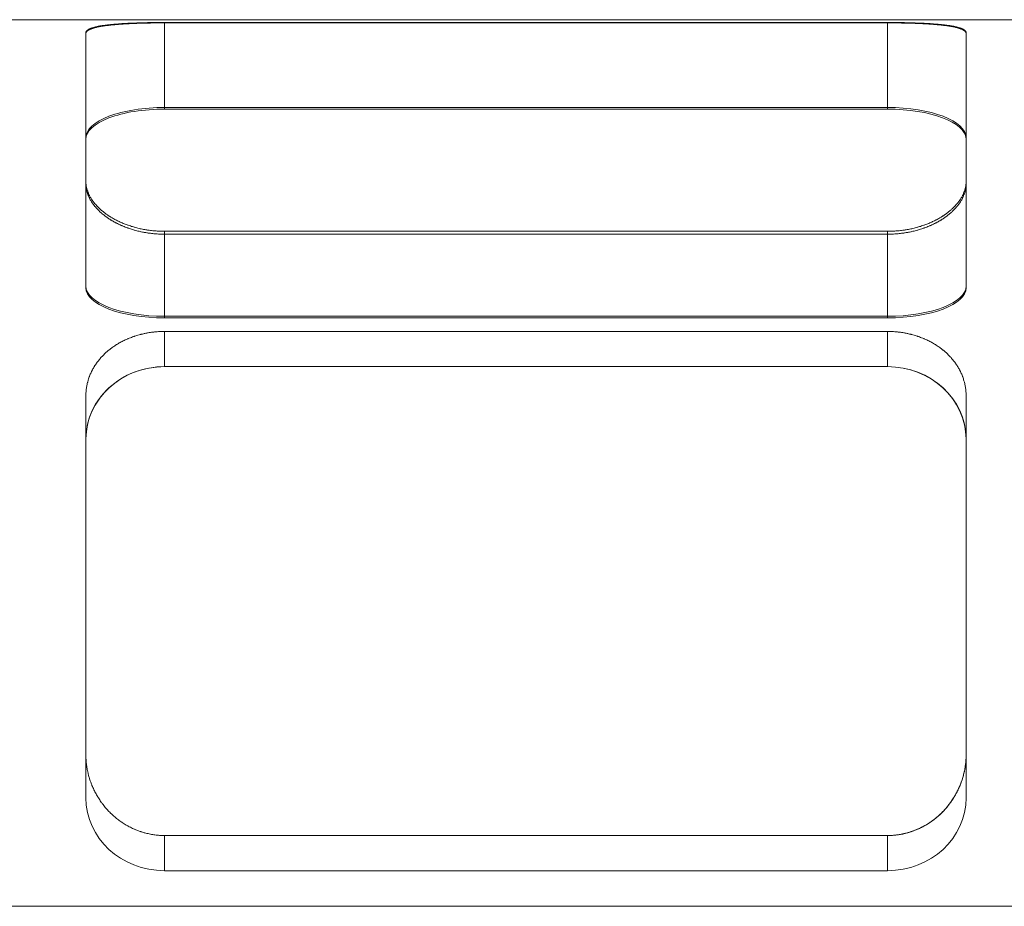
# Model space of a CAD drawing. Header units: millimetres. Extents: x 14831 to 16595, y 7509 to 8717.
# Tile 10 of 15: x 16291 to 16316, y 8321 to 8343. Entities that reach past the tile are written whole.
import ezdxf

# ---------------------------------------------------------------- set-up
doc = ezdxf.new("R2010")
doc.units = ezdxf.units.MM
doc.header["$MEASUREMENT"] = 0
doc.layers.add('图层7', color=4, linetype='Continuous', lineweight=15)

msp = doc.modelspace()

# ---------------------------------------------------------------- linework, layer by layer
at = {"layer": '图层7'}
for p, q in [((16250.377, 8343.273), (16345.481, 8343.273)), ((16294.383, 8343.202), (16294.383, 8343.192)), ((16294.383, 8343.202), (16312.729, 8343.202)), ((16294.383, 8343.192), (16294.383, 8341.004)), ((16312.729, 8343.192), (16294.383, 8343.192)), ((16312.729, 8343.202), (16312.729, 8343.192)), ((16312.729, 8343.192), (16312.729, 8341.004)), ((16292.383, 8342.941), (16292.383, 8342.922)), ((16292.383, 8342.922), (16292.383, 8339.109)), ((16314.729, 8342.941), (16314.729, 8342.922)), ((16314.729, 8339.109), (16314.729, 8342.922)), ((16294.383, 8341.045), (16312.729, 8341.045)), ((16312.729, 8341.004), (16294.383, 8341.004)), ((16292.383, 8339.109), (16292.383, 8336.471)), ((16314.729, 8339.109), (16314.729, 8336.471)), ((16294.383, 8337.903), (16294.383, 8335.705)), ((16312.729, 8337.903), (16294.383, 8337.903)), ((16312.729, 8337.903), (16312.729, 8335.705)), ((16294.383, 8337.829), (16312.729, 8337.829)), ((16312.729, 8335.747), (16294.383, 8335.747)), ((16294.383, 8335.705), (16312.729, 8335.705)), ((16294.383, 8335.362), (16294.383, 8334.469)), ((16312.729, 8335.362), (16294.383, 8335.362)), ((16312.729, 8335.362), (16312.729, 8334.469)), ((16312.729, 8334.469), (16294.383, 8334.469)), ((16292.383, 8333.724), (16292.383, 8324.627)), ((16314.729, 8324.627), (16314.729, 8333.724)), ((16292.383, 8324.627), (16292.383, 8323.525)), ((16314.729, 8324.627), (16314.729, 8323.525)), ((16294.383, 8322.57), (16294.383, 8321.677)), ((16294.383, 8322.57), (16312.729, 8322.57)), ((16312.729, 8322.57), (16312.729, 8321.677)), ((16294.383, 8321.677), (16312.729, 8321.677)), ((16362.624, 8320.773), (16236.429, 8320.773)), ((16320.02, 8320.773), (16238.087, 8320.773))]:
    msp.add_line(p, q, dxfattribs=at)
for points in [[(16292.383, 8342.941), (16292.383, 8342.943), (16292.384, 8342.948), (16292.384, 8342.953), (16292.385, 8342.956), (16292.385, 8342.958), (16292.387, 8342.963), (16292.389, 8342.968), (16292.391, 8342.972), (16292.394, 8342.977), (16292.397, 8342.982), (16292.399, 8342.984), (16292.401, 8342.986), (16292.405, 8342.991), (16292.41, 8342.996), (16292.414, 8343), (16292.42, 8343.005), (16292.426, 8343.009), (16292.429, 8343.011), (16292.432, 8343.014), (16292.438, 8343.018), (16292.445, 8343.022), (16292.449, 8343.025), (16292.453, 8343.027), (16292.461, 8343.031), (16292.469, 8343.035), (16292.473, 8343.037), (16292.477, 8343.039), (16292.487, 8343.044), (16292.496, 8343.048), (16292.506, 8343.052), (16292.516, 8343.056), (16292.527, 8343.059), (16292.533, 8343.061), (16292.538, 8343.063), (16292.55, 8343.067), (16292.562, 8343.071), (16292.574, 8343.074), (16292.587, 8343.078), (16292.6, 8343.082), (16292.606, 8343.083), (16292.613, 8343.085), (16292.627, 8343.089), (16292.641, 8343.092), (16292.656, 8343.095), (16292.671, 8343.099), (16292.686, 8343.102), (16292.694, 8343.103), (16292.701, 8343.105), (16292.717, 8343.108), (16292.734, 8343.111), (16292.75, 8343.114), (16292.767, 8343.117), (16292.784, 8343.12), (16292.793, 8343.121), (16292.802, 8343.122), (16292.819, 8343.125), (16292.837, 8343.128), (16292.856, 8343.13), (16292.874, 8343.133), (16292.893, 8343.135), (16292.902, 8343.136), (16292.912, 8343.138), (16292.931, 8343.14), (16292.951, 8343.142), (16292.96, 8343.143), (16292.97, 8343.145), (16292.99, 8343.147), (16293.01, 8343.149), (16293.021, 8343.15), (16293.031, 8343.151), (16293.052, 8343.153), (16293.073, 8343.155), (16293.095, 8343.157), (16293.117, 8343.159), (16293.139, 8343.161), (16293.151, 8343.162), (16293.162, 8343.163), (16293.185, 8343.164), (16293.209, 8343.166), (16293.232, 8343.168), (16293.256, 8343.17), (16293.281, 8343.171), (16293.293, 8343.172), (16293.305, 8343.173), (16293.33, 8343.174), (16293.356, 8343.176), (16293.381, 8343.177), (16293.407, 8343.179), (16293.433, 8343.18), (16293.446, 8343.181), (16293.459, 8343.181), (16293.486, 8343.183), (16293.512, 8343.184), (16293.539, 8343.185), (16293.567, 8343.186), (16293.594, 8343.187), (16293.608, 8343.188), (16293.621, 8343.188), (16293.649, 8343.189), (16293.677, 8343.19), (16293.705, 8343.191), (16293.733, 8343.192), (16293.762, 8343.193), (16293.776, 8343.193), (16293.79, 8343.194), (16293.819, 8343.195), (16293.848, 8343.195), (16293.862, 8343.196), (16293.876, 8343.196), (16293.905, 8343.197), (16293.934, 8343.197), (16293.949, 8343.198), (16293.963, 8343.198), (16293.992, 8343.198), (16294.022, 8343.199), (16294.051, 8343.199), (16294.08, 8343.2), (16294.109, 8343.2), (16294.123, 8343.2), (16294.138, 8343.2), (16294.167, 8343.201), (16294.196, 8343.201), (16294.225, 8343.201), (16294.254, 8343.201), (16294.283, 8343.201), (16294.297, 8343.201), (16294.312, 8343.202), (16294.34, 8343.202), (16294.369, 8343.202), (16294.383, 8343.202)], [(16294.383, 8343.192), (16294.369, 8343.192), (16294.34, 8343.192), (16294.312, 8343.192), (16294.297, 8343.192), (16294.283, 8343.192), (16294.254, 8343.192), (16294.225, 8343.192), (16294.196, 8343.191), (16294.167, 8343.191), (16294.138, 8343.191), (16294.124, 8343.191), (16294.109, 8343.191), (16294.08, 8343.19), (16294.051, 8343.19), (16294.022, 8343.189), (16293.993, 8343.189), (16293.964, 8343.188), (16293.949, 8343.188), (16293.935, 8343.188), (16293.906, 8343.187), (16293.877, 8343.186), (16293.862, 8343.186), (16293.848, 8343.186), (16293.819, 8343.185), (16293.791, 8343.184), (16293.776, 8343.184), (16293.762, 8343.183), (16293.734, 8343.182), (16293.706, 8343.181), (16293.678, 8343.18), (16293.65, 8343.179), (16293.622, 8343.178), (16293.608, 8343.178), (16293.594, 8343.177), (16293.567, 8343.176), (16293.54, 8343.175), (16293.513, 8343.174), (16293.486, 8343.172), (16293.46, 8343.171), (16293.446, 8343.17), (16293.433, 8343.17), (16293.407, 8343.168), (16293.382, 8343.167), (16293.356, 8343.165), (16293.331, 8343.163), (16293.306, 8343.162), (16293.293, 8343.161), (16293.281, 8343.16), (16293.257, 8343.158), (16293.233, 8343.157), (16293.209, 8343.155), (16293.186, 8343.153), (16293.162, 8343.151), (16293.151, 8343.15), (16293.14, 8343.149), (16293.117, 8343.147), (16293.095, 8343.145), (16293.074, 8343.143), (16293.052, 8343.141), (16293.031, 8343.139), (16293.021, 8343.138), (16293.011, 8343.137), (16292.99, 8343.134), (16292.971, 8343.132), (16292.961, 8343.131), (16292.951, 8343.13), (16292.932, 8343.128), (16292.912, 8343.125), (16292.903, 8343.124), (16292.893, 8343.123), (16292.875, 8343.12), (16292.856, 8343.117), (16292.838, 8343.115), (16292.82, 8343.112), (16292.802, 8343.109), (16292.793, 8343.108), (16292.785, 8343.106), (16292.767, 8343.103), (16292.75, 8343.1), (16292.734, 8343.097), (16292.718, 8343.094), (16292.702, 8343.091), (16292.694, 8343.089), (16292.686, 8343.088), (16292.671, 8343.084), (16292.656, 8343.081), (16292.641, 8343.078), (16292.627, 8343.074), (16292.613, 8343.07), (16292.607, 8343.069), (16292.6, 8343.067), (16292.587, 8343.063), (16292.574, 8343.059), (16292.562, 8343.056), (16292.55, 8343.052), (16292.538, 8343.048), (16292.533, 8343.046), (16292.527, 8343.044), (16292.516, 8343.04), (16292.506, 8343.036), (16292.496, 8343.032), (16292.487, 8343.027), (16292.478, 8343.023), (16292.473, 8343.021), (16292.469, 8343.019), (16292.461, 8343.014), (16292.453, 8343.01), (16292.449, 8343.008), (16292.445, 8343.006), (16292.438, 8343.001), (16292.432, 8342.997), (16292.429, 8342.994), (16292.426, 8342.992), (16292.42, 8342.987), (16292.414, 8342.983), (16292.41, 8342.978), (16292.405, 8342.973), (16292.401, 8342.968), (16292.399, 8342.966), (16292.397, 8342.964), (16292.394, 8342.959), (16292.391, 8342.954), (16292.389, 8342.949), (16292.387, 8342.944), (16292.385, 8342.939), (16292.385, 8342.937), (16292.384, 8342.934), (16292.384, 8342.929), (16292.383, 8342.924), (16292.383, 8342.922)], [(16312.729, 8343.202), (16312.743, 8343.202), (16312.771, 8343.202), (16312.8, 8343.202), (16312.814, 8343.201), (16312.829, 8343.201), (16312.858, 8343.201), (16312.886, 8343.201), (16312.915, 8343.201), (16312.945, 8343.201), (16312.974, 8343.2), (16312.988, 8343.2), (16313.003, 8343.2), (16313.032, 8343.2), (16313.061, 8343.199), (16313.09, 8343.199), (16313.119, 8343.198), (16313.148, 8343.198), (16313.163, 8343.198), (16313.177, 8343.197), (16313.206, 8343.197), (16313.235, 8343.196), (16313.25, 8343.196), (16313.264, 8343.195), (16313.293, 8343.195), (16313.321, 8343.194), (16313.336, 8343.193), (16313.35, 8343.193), (16313.378, 8343.192), (16313.406, 8343.191), (16313.435, 8343.19), (16313.462, 8343.189), (16313.49, 8343.188), (16313.504, 8343.188), (16313.518, 8343.187), (16313.545, 8343.186), (16313.572, 8343.185), (16313.599, 8343.184), (16313.626, 8343.183), (16313.652, 8343.181), (16313.666, 8343.181), (16313.679, 8343.18), (16313.705, 8343.179), (16313.731, 8343.177), (16313.756, 8343.176), (16313.781, 8343.174), (16313.806, 8343.173), (16313.819, 8343.172), (16313.831, 8343.171), (16313.855, 8343.17), (16313.879, 8343.168), (16313.903, 8343.166), (16313.926, 8343.164), (16313.95, 8343.163), (16313.961, 8343.162), (16313.972, 8343.161), (16313.995, 8343.159), (16314.017, 8343.157), (16314.038, 8343.155), (16314.06, 8343.153), (16314.081, 8343.151), (16314.091, 8343.15), (16314.101, 8343.149), (16314.122, 8343.147), (16314.141, 8343.145), (16314.151, 8343.143), (16314.161, 8343.142), (16314.18, 8343.14), (16314.2, 8343.138), (16314.209, 8343.136), (16314.219, 8343.135), (16314.237, 8343.133), (16314.256, 8343.13), (16314.274, 8343.128), (16314.292, 8343.125), (16314.31, 8343.122), (16314.319, 8343.121), (16314.327, 8343.12), (16314.345, 8343.117), (16314.361, 8343.114), (16314.378, 8343.111), (16314.394, 8343.108), (16314.41, 8343.105), (16314.418, 8343.103), (16314.426, 8343.102), (16314.441, 8343.099), (16314.456, 8343.095), (16314.47, 8343.092), (16314.485, 8343.089), (16314.498, 8343.085), (16314.505, 8343.083), (16314.512, 8343.082), (16314.525, 8343.078), (16314.538, 8343.074), (16314.55, 8343.071), (16314.562, 8343.067), (16314.573, 8343.063), (16314.579, 8343.061), (16314.585, 8343.059), (16314.595, 8343.056), (16314.606, 8343.052), (16314.616, 8343.048), (16314.625, 8343.044), (16314.634, 8343.039), (16314.639, 8343.037), (16314.643, 8343.035), (16314.651, 8343.031), (16314.659, 8343.027), (16314.663, 8343.025), (16314.666, 8343.022), (16314.673, 8343.018), (16314.68, 8343.014), (16314.683, 8343.011), (16314.686, 8343.009), (16314.692, 8343.005), (16314.697, 8343), (16314.702, 8342.996), (16314.707, 8342.991), (16314.711, 8342.986), (16314.712, 8342.984), (16314.714, 8342.982), (16314.717, 8342.977), (16314.72, 8342.972), (16314.723, 8342.968), (16314.725, 8342.963), (16314.726, 8342.958), (16314.727, 8342.956), (16314.727, 8342.953), (16314.728, 8342.948), (16314.729, 8342.943), (16314.729, 8342.941)], [(16314.729, 8342.922), (16314.729, 8342.924), (16314.728, 8342.929), (16314.727, 8342.934), (16314.727, 8342.937), (16314.726, 8342.939), (16314.725, 8342.944), (16314.723, 8342.949), (16314.72, 8342.954), (16314.717, 8342.959), (16314.714, 8342.964), (16314.712, 8342.966), (16314.711, 8342.968), (16314.707, 8342.973), (16314.702, 8342.978), (16314.697, 8342.983), (16314.692, 8342.987), (16314.686, 8342.992), (16314.683, 8342.994), (16314.68, 8342.997), (16314.673, 8343.001), (16314.666, 8343.006), (16314.663, 8343.008), (16314.659, 8343.01), (16314.651, 8343.014), (16314.643, 8343.019), (16314.638, 8343.021), (16314.634, 8343.023), (16314.625, 8343.027), (16314.615, 8343.032), (16314.606, 8343.036), (16314.595, 8343.04), (16314.584, 8343.044), (16314.579, 8343.046), (16314.573, 8343.048), (16314.562, 8343.052), (16314.55, 8343.056), (16314.538, 8343.059), (16314.525, 8343.063), (16314.512, 8343.067), (16314.505, 8343.069), (16314.498, 8343.07), (16314.484, 8343.074), (16314.47, 8343.078), (16314.456, 8343.081), (16314.441, 8343.084), (16314.426, 8343.088), (16314.418, 8343.089), (16314.41, 8343.091), (16314.394, 8343.094), (16314.378, 8343.097), (16314.361, 8343.1), (16314.344, 8343.103), (16314.327, 8343.106), (16314.318, 8343.108), (16314.31, 8343.109), (16314.292, 8343.112), (16314.274, 8343.115), (16314.256, 8343.117), (16314.237, 8343.12), (16314.218, 8343.123), (16314.209, 8343.124), (16314.199, 8343.125), (16314.18, 8343.128), (16314.161, 8343.13), (16314.151, 8343.131), (16314.141, 8343.132), (16314.121, 8343.134), (16314.101, 8343.137), (16314.091, 8343.138), (16314.08, 8343.139), (16314.059, 8343.141), (16314.038, 8343.143), (16314.016, 8343.145), (16313.994, 8343.147), (16313.972, 8343.149), (16313.961, 8343.15), (16313.949, 8343.151), (16313.926, 8343.153), (16313.903, 8343.155), (16313.879, 8343.157), (16313.855, 8343.158), (16313.83, 8343.16), (16313.818, 8343.161), (16313.806, 8343.162), (16313.781, 8343.163), (16313.756, 8343.165), (16313.73, 8343.167), (16313.704, 8343.168), (16313.678, 8343.17), (16313.665, 8343.17), (16313.652, 8343.171), (16313.626, 8343.172), (16313.599, 8343.174), (16313.572, 8343.175), (16313.545, 8343.176), (16313.517, 8343.177), (16313.504, 8343.178), (16313.49, 8343.178), (16313.462, 8343.179), (16313.434, 8343.18), (16313.406, 8343.181), (16313.378, 8343.182), (16313.349, 8343.183), (16313.335, 8343.184), (16313.321, 8343.184), (16313.292, 8343.185), (16313.264, 8343.186), (16313.249, 8343.186), (16313.235, 8343.186), (16313.206, 8343.187), (16313.177, 8343.188), (16313.163, 8343.188), (16313.148, 8343.188), (16313.119, 8343.189), (16313.09, 8343.189), (16313.061, 8343.19), (16313.032, 8343.19), (16313.003, 8343.191), (16312.988, 8343.191), (16312.973, 8343.191), (16312.944, 8343.191), (16312.915, 8343.191), (16312.886, 8343.192), (16312.857, 8343.192), (16312.829, 8343.192), (16312.814, 8343.192), (16312.8, 8343.192), (16312.771, 8343.192), (16312.743, 8343.192), (16312.729, 8343.192)], [(16294.383, 8337.903), (16294.369, 8337.903), (16294.34, 8337.903), (16294.312, 8337.904), (16294.297, 8337.904), (16294.283, 8337.905), (16294.254, 8337.906), (16294.225, 8337.907), (16294.196, 8337.909), (16294.167, 8337.911), (16294.138, 8337.913), (16294.123, 8337.914), (16294.109, 8337.916), (16294.08, 8337.919), (16294.051, 8337.922), (16294.022, 8337.925), (16293.992, 8337.929), (16293.963, 8337.933), (16293.949, 8337.935), (16293.934, 8337.938), (16293.905, 8337.942), (16293.876, 8337.947), (16293.862, 8337.95), (16293.848, 8337.953), (16293.819, 8337.958), (16293.79, 8337.964), (16293.776, 8337.967), (16293.762, 8337.97), (16293.733, 8337.977), (16293.705, 8337.983), (16293.677, 8337.99), (16293.649, 8337.998), (16293.621, 8338.005), (16293.608, 8338.009), (16293.594, 8338.013), (16293.567, 8338.021), (16293.539, 8338.029), (16293.512, 8338.038), (16293.486, 8338.047), (16293.459, 8338.056), (16293.446, 8338.061), (16293.433, 8338.065), (16293.407, 8338.075), (16293.381, 8338.085), (16293.356, 8338.095), (16293.33, 8338.105), (16293.305, 8338.115), (16293.293, 8338.121), (16293.281, 8338.126), (16293.256, 8338.137), (16293.232, 8338.148), (16293.209, 8338.159), (16293.185, 8338.171), (16293.162, 8338.182), (16293.151, 8338.188), (16293.139, 8338.194), (16293.117, 8338.206), (16293.095, 8338.218), (16293.073, 8338.23), (16293.052, 8338.243), (16293.031, 8338.255), (16293.021, 8338.261), (16293.01, 8338.268), (16292.99, 8338.28), (16292.97, 8338.293), (16292.96, 8338.3), (16292.951, 8338.306), (16292.931, 8338.319), (16292.912, 8338.333), (16292.902, 8338.339), (16292.893, 8338.346), (16292.874, 8338.36), (16292.856, 8338.374), (16292.837, 8338.388), (16292.819, 8338.403), (16292.802, 8338.417), (16292.793, 8338.425), (16292.784, 8338.432), (16292.767, 8338.447), (16292.75, 8338.462), (16292.734, 8338.477), (16292.717, 8338.493), (16292.701, 8338.508), (16292.694, 8338.516), (16292.686, 8338.524), (16292.671, 8338.54), (16292.656, 8338.556), (16292.641, 8338.572), (16292.627, 8338.588), (16292.613, 8338.604), (16292.606, 8338.613), (16292.6, 8338.621), (16292.587, 8338.637), (16292.574, 8338.654), (16292.562, 8338.671), (16292.55, 8338.687), (16292.538, 8338.704), (16292.533, 8338.713), (16292.527, 8338.721), (16292.516, 8338.738), (16292.506, 8338.755), (16292.496, 8338.772), (16292.487, 8338.79), (16292.477, 8338.807), (16292.473, 8338.815), (16292.469, 8338.824), (16292.461, 8338.841), (16292.453, 8338.859), (16292.449, 8338.867), (16292.445, 8338.876), (16292.438, 8338.893), (16292.432, 8338.91), (16292.429, 8338.919), (16292.426, 8338.928), (16292.42, 8338.945), (16292.414, 8338.962), (16292.41, 8338.979), (16292.405, 8338.997), (16292.401, 8339.014), (16292.399, 8339.022), (16292.397, 8339.031), (16292.394, 8339.048), (16292.391, 8339.065), (16292.389, 8339.082), (16292.387, 8339.098), (16292.385, 8339.115), (16292.385, 8339.124), (16292.384, 8339.132), (16292.384, 8339.148), (16292.383, 8339.165), (16292.383, 8339.173)], [(16314.729, 8339.173), (16314.729, 8339.165), (16314.728, 8339.148), (16314.727, 8339.132), (16314.727, 8339.124), (16314.726, 8339.115), (16314.725, 8339.098), (16314.723, 8339.082), (16314.72, 8339.065), (16314.717, 8339.048), (16314.714, 8339.031), (16314.712, 8339.022), (16314.711, 8339.014), (16314.707, 8338.997), (16314.702, 8338.979), (16314.697, 8338.962), (16314.692, 8338.945), (16314.686, 8338.928), (16314.683, 8338.919), (16314.68, 8338.91), (16314.673, 8338.893), (16314.666, 8338.876), (16314.663, 8338.867), (16314.659, 8338.859), (16314.651, 8338.841), (16314.643, 8338.824), (16314.639, 8338.815), (16314.634, 8338.807), (16314.625, 8338.79), (16314.616, 8338.772), (16314.606, 8338.755), (16314.595, 8338.738), (16314.585, 8338.721), (16314.579, 8338.713), (16314.573, 8338.704), (16314.562, 8338.687), (16314.55, 8338.671), (16314.538, 8338.654), (16314.525, 8338.637), (16314.512, 8338.621), (16314.505, 8338.613), (16314.498, 8338.604), (16314.485, 8338.588), (16314.47, 8338.572), (16314.456, 8338.556), (16314.441, 8338.54), (16314.426, 8338.524), (16314.418, 8338.516), (16314.41, 8338.508), (16314.394, 8338.493), (16314.378, 8338.477), (16314.361, 8338.462), (16314.345, 8338.447), (16314.327, 8338.432), (16314.319, 8338.425), (16314.31, 8338.417), (16314.292, 8338.403), (16314.274, 8338.388), (16314.256, 8338.374), (16314.237, 8338.36), (16314.219, 8338.346), (16314.209, 8338.339), (16314.2, 8338.333), (16314.18, 8338.319), (16314.161, 8338.306), (16314.151, 8338.3), (16314.141, 8338.293), (16314.122, 8338.28), (16314.101, 8338.268), (16314.091, 8338.261), (16314.081, 8338.255), (16314.06, 8338.243), (16314.038, 8338.23), (16314.017, 8338.218), (16313.995, 8338.206), (16313.972, 8338.194), (16313.961, 8338.188), (16313.95, 8338.182), (16313.926, 8338.171), (16313.903, 8338.159), (16313.879, 8338.148), (16313.855, 8338.137), (16313.831, 8338.126), (16313.819, 8338.121), (16313.806, 8338.115), (16313.781, 8338.105), (16313.756, 8338.095), (16313.731, 8338.085), (16313.705, 8338.075), (16313.679, 8338.065), (16313.666, 8338.061), (16313.652, 8338.056), (16313.626, 8338.047), (16313.599, 8338.038), (16313.572, 8338.029), (16313.545, 8338.021), (16313.518, 8338.013), (16313.504, 8338.009), (16313.49, 8338.005), (16313.462, 8337.998), (16313.435, 8337.99), (16313.406, 8337.983), (16313.378, 8337.977), (16313.35, 8337.97), (16313.336, 8337.967), (16313.321, 8337.964), (16313.293, 8337.958), (16313.264, 8337.953), (16313.25, 8337.95), (16313.235, 8337.947), (16313.206, 8337.942), (16313.177, 8337.938), (16313.163, 8337.935), (16313.148, 8337.933), (16313.119, 8337.929), (16313.09, 8337.925), (16313.061, 8337.922), (16313.032, 8337.919), (16313.003, 8337.916), (16312.988, 8337.914), (16312.974, 8337.913), (16312.945, 8337.911), (16312.915, 8337.909), (16312.886, 8337.907), (16312.858, 8337.906), (16312.829, 8337.905), (16312.814, 8337.904), (16312.8, 8337.904), (16312.771, 8337.903), (16312.743, 8337.903), (16312.729, 8337.903)], [(16292.383, 8339.109), (16292.383, 8339.101), (16292.384, 8339.084), (16292.384, 8339.067), (16292.385, 8339.059), (16292.385, 8339.051), (16292.387, 8339.034), (16292.389, 8339.017), (16292.391, 8339), (16292.394, 8338.983), (16292.397, 8338.966), (16292.399, 8338.957), (16292.401, 8338.948), (16292.405, 8338.931), (16292.41, 8338.914), (16292.414, 8338.896), (16292.42, 8338.879), (16292.425, 8338.862), (16292.428, 8338.853), (16292.432, 8338.844), (16292.438, 8338.827), (16292.445, 8338.809), (16292.449, 8338.801), (16292.453, 8338.792), (16292.46, 8338.775), (16292.469, 8338.757), (16292.473, 8338.749), (16292.477, 8338.74), (16292.486, 8338.723), (16292.496, 8338.705), (16292.506, 8338.688), (16292.516, 8338.671), (16292.527, 8338.654), (16292.532, 8338.645), (16292.538, 8338.637), (16292.55, 8338.62), (16292.561, 8338.603), (16292.574, 8338.586), (16292.586, 8338.569), (16292.6, 8338.553), (16292.606, 8338.544), (16292.613, 8338.536), (16292.627, 8338.52), (16292.641, 8338.503), (16292.656, 8338.487), (16292.67, 8338.471), (16292.686, 8338.455), (16292.693, 8338.447), (16292.701, 8338.439), (16292.717, 8338.423), (16292.733, 8338.408), (16292.75, 8338.393), (16292.767, 8338.377), (16292.784, 8338.362), (16292.793, 8338.355), (16292.801, 8338.347), (16292.819, 8338.333), (16292.837, 8338.318), (16292.855, 8338.304), (16292.874, 8338.29), (16292.893, 8338.276), (16292.902, 8338.269), (16292.912, 8338.262), (16292.931, 8338.249), (16292.95, 8338.235), (16292.96, 8338.229), (16292.97, 8338.222), (16292.99, 8338.209), (16293.01, 8338.197), (16293.02, 8338.19), (16293.03, 8338.184), (16293.051, 8338.171), (16293.073, 8338.159), (16293.094, 8338.147), (16293.116, 8338.135), (16293.139, 8338.122), (16293.15, 8338.117), (16293.162, 8338.111), (16293.185, 8338.099), (16293.208, 8338.087), (16293.232, 8338.076), (16293.256, 8338.065), (16293.28, 8338.054), (16293.293, 8338.049), (16293.305, 8338.043), (16293.33, 8338.033), (16293.355, 8338.022), (16293.381, 8338.012), (16293.406, 8338.002), (16293.432, 8337.993), (16293.446, 8337.988), (16293.459, 8337.983), (16293.485, 8337.974), (16293.512, 8337.965), (16293.539, 8337.956), (16293.566, 8337.948), (16293.594, 8337.94), (16293.607, 8337.936), (16293.621, 8337.932), (16293.649, 8337.924), (16293.677, 8337.917), (16293.705, 8337.91), (16293.733, 8337.903), (16293.761, 8337.897), (16293.776, 8337.894), (16293.79, 8337.89), (16293.819, 8337.885), (16293.847, 8337.879), (16293.862, 8337.876), (16293.876, 8337.874), (16293.905, 8337.869), (16293.934, 8337.864), (16293.949, 8337.862), (16293.963, 8337.859), (16293.992, 8337.855), (16294.021, 8337.852), (16294.05, 8337.848), (16294.08, 8337.845), (16294.109, 8337.842), (16294.123, 8337.841), (16294.138, 8337.839), (16294.167, 8337.837), (16294.196, 8337.835), (16294.225, 8337.833), (16294.254, 8337.832), (16294.283, 8337.831), (16294.297, 8337.83), (16294.312, 8337.83), (16294.34, 8337.829), (16294.369, 8337.829), (16294.383, 8337.829)], [(16312.729, 8337.829), (16312.743, 8337.829), (16312.771, 8337.829), (16312.8, 8337.83), (16312.814, 8337.83), (16312.829, 8337.831), (16312.858, 8337.832), (16312.887, 8337.833), (16312.916, 8337.835), (16312.945, 8337.837), (16312.974, 8337.839), (16312.988, 8337.841), (16313.003, 8337.842), (16313.032, 8337.845), (16313.061, 8337.848), (16313.09, 8337.852), (16313.119, 8337.855), (16313.149, 8337.859), (16313.163, 8337.862), (16313.178, 8337.864), (16313.207, 8337.869), (16313.235, 8337.874), (16313.25, 8337.876), (16313.264, 8337.879), (16313.293, 8337.885), (16313.322, 8337.89), (16313.336, 8337.894), (16313.35, 8337.897), (16313.379, 8337.903), (16313.407, 8337.91), (16313.435, 8337.917), (16313.463, 8337.924), (16313.491, 8337.932), (16313.504, 8337.936), (16313.518, 8337.94), (16313.546, 8337.948), (16313.573, 8337.956), (16313.6, 8337.965), (16313.626, 8337.974), (16313.653, 8337.983), (16313.666, 8337.988), (16313.679, 8337.993), (16313.705, 8338.002), (16313.731, 8338.012), (16313.757, 8338.022), (16313.782, 8338.033), (16313.807, 8338.043), (16313.819, 8338.049), (16313.831, 8338.054), (16313.856, 8338.065), (16313.88, 8338.076), (16313.904, 8338.087), (16313.927, 8338.099), (16313.95, 8338.111), (16313.961, 8338.117), (16313.973, 8338.122), (16313.995, 8338.135), (16314.017, 8338.147), (16314.039, 8338.159), (16314.06, 8338.171), (16314.081, 8338.184), (16314.091, 8338.19), (16314.102, 8338.197), (16314.122, 8338.209), (16314.142, 8338.222), (16314.152, 8338.229), (16314.161, 8338.235), (16314.181, 8338.249), (16314.2, 8338.262), (16314.21, 8338.269), (16314.219, 8338.276), (16314.238, 8338.29), (16314.256, 8338.304), (16314.275, 8338.318), (16314.293, 8338.333), (16314.31, 8338.347), (16314.319, 8338.355), (16314.328, 8338.362), (16314.345, 8338.377), (16314.362, 8338.393), (16314.378, 8338.408), (16314.395, 8338.423), (16314.41, 8338.439), (16314.418, 8338.447), (16314.426, 8338.455), (16314.441, 8338.471), (16314.456, 8338.487), (16314.471, 8338.503), (16314.485, 8338.52), (16314.499, 8338.536), (16314.505, 8338.544), (16314.512, 8338.553), (16314.525, 8338.569), (16314.538, 8338.586), (16314.55, 8338.603), (16314.562, 8338.62), (16314.574, 8338.637), (16314.579, 8338.645), (16314.585, 8338.654), (16314.595, 8338.671), (16314.606, 8338.688), (16314.616, 8338.705), (16314.625, 8338.723), (16314.634, 8338.74), (16314.639, 8338.749), (16314.643, 8338.757), (16314.651, 8338.775), (16314.659, 8338.792), (16314.663, 8338.801), (16314.666, 8338.809), (16314.673, 8338.827), (16314.68, 8338.844), (16314.683, 8338.853), (16314.686, 8338.862), (16314.692, 8338.879), (16314.697, 8338.896), (16314.702, 8338.914), (16314.707, 8338.931), (16314.711, 8338.948), (16314.712, 8338.957), (16314.714, 8338.966), (16314.717, 8338.983), (16314.72, 8339), (16314.723, 8339.017), (16314.725, 8339.034), (16314.726, 8339.051), (16314.727, 8339.059), (16314.727, 8339.067), (16314.728, 8339.084), (16314.729, 8339.101), (16314.729, 8339.109)], [(16292.383, 8333.724), (16292.383, 8333.735), (16292.384, 8333.758), (16292.384, 8333.782), (16292.385, 8333.794), (16292.385, 8333.805), (16292.387, 8333.829), (16292.389, 8333.852), (16292.391, 8333.876), (16292.394, 8333.9), (16292.397, 8333.923), (16292.399, 8333.935), (16292.401, 8333.947), (16292.405, 8333.971), (16292.41, 8333.994), (16292.414, 8334.018), (16292.42, 8334.042), (16292.426, 8334.065), (16292.429, 8334.077), (16292.432, 8334.089), (16292.438, 8334.112), (16292.445, 8334.136), (16292.449, 8334.148), (16292.453, 8334.159), (16292.461, 8334.183), (16292.469, 8334.206), (16292.473, 8334.217), (16292.477, 8334.229), (16292.487, 8334.252), (16292.496, 8334.275), (16292.506, 8334.298), (16292.516, 8334.32), (16292.527, 8334.343), (16292.533, 8334.354), (16292.538, 8334.365), (16292.55, 8334.387), (16292.562, 8334.409), (16292.574, 8334.431), (16292.587, 8334.453), (16292.6, 8334.475), (16292.606, 8334.485), (16292.613, 8334.496), (16292.627, 8334.517), (16292.641, 8334.538), (16292.656, 8334.559), (16292.671, 8334.58), (16292.686, 8334.6), (16292.694, 8334.61), (16292.701, 8334.62), (16292.717, 8334.64), (16292.734, 8334.66), (16292.75, 8334.679), (16292.767, 8334.698), (16292.784, 8334.717), (16292.793, 8334.726), (16292.802, 8334.736), (16292.819, 8334.754), (16292.837, 8334.772), (16292.856, 8334.79), (16292.874, 8334.808), (16292.893, 8334.825), (16292.902, 8334.834), (16292.912, 8334.842), (16292.931, 8334.859), (16292.951, 8334.875), (16292.96, 8334.883), (16292.97, 8334.891), (16292.99, 8334.907), (16293.01, 8334.923), (16293.021, 8334.931), (16293.031, 8334.938), (16293.052, 8334.954), (16293.073, 8334.969), (16293.095, 8334.984), (16293.117, 8334.999), (16293.139, 8335.013), (16293.151, 8335.02), (16293.162, 8335.028), (16293.185, 8335.042), (16293.209, 8335.056), (16293.232, 8335.069), (16293.256, 8335.083), (16293.281, 8335.096), (16293.293, 8335.103), (16293.305, 8335.109), (16293.33, 8335.122), (16293.356, 8335.134), (16293.381, 8335.146), (16293.407, 8335.158), (16293.433, 8335.169), (16293.446, 8335.175), (16293.459, 8335.181), (16293.486, 8335.192), (16293.512, 8335.202), (16293.539, 8335.212), (16293.567, 8335.222), (16293.594, 8335.232), (16293.608, 8335.237), (16293.621, 8335.241), (16293.649, 8335.25), (16293.677, 8335.259), (16293.705, 8335.267), (16293.733, 8335.275), (16293.762, 8335.283), (16293.776, 8335.287), (16293.79, 8335.29), (16293.819, 8335.297), (16293.848, 8335.304), (16293.862, 8335.307), (16293.876, 8335.31), (16293.905, 8335.316), (16293.934, 8335.321), (16293.949, 8335.324), (16293.963, 8335.327), (16293.992, 8335.331), (16294.022, 8335.336), (16294.051, 8335.34), (16294.08, 8335.344), (16294.109, 8335.347), (16294.123, 8335.349), (16294.138, 8335.35), (16294.167, 8335.353), (16294.196, 8335.355), (16294.225, 8335.357), (16294.254, 8335.359), (16294.283, 8335.36), (16294.297, 8335.361), (16294.312, 8335.361), (16294.34, 8335.362), (16294.369, 8335.362), (16294.383, 8335.362)], [(16294.383, 8335.362), (16294.369, 8335.362), (16294.34, 8335.362), (16294.312, 8335.361), (16294.297, 8335.361), (16294.283, 8335.36), (16294.254, 8335.359), (16294.225, 8335.357), (16294.196, 8335.355), (16294.167, 8335.353), (16294.138, 8335.35), (16294.123, 8335.349), (16294.109, 8335.347), (16294.08, 8335.344), (16294.051, 8335.34), (16294.022, 8335.336), (16293.992, 8335.331), (16293.963, 8335.327), (16293.949, 8335.324), (16293.934, 8335.321), (16293.905, 8335.316), (16293.876, 8335.31), (16293.862, 8335.307), (16293.848, 8335.304), (16293.819, 8335.297), (16293.79, 8335.29), (16293.776, 8335.287), (16293.762, 8335.283), (16293.733, 8335.275), (16293.705, 8335.267), (16293.677, 8335.259), (16293.649, 8335.25), (16293.621, 8335.241), (16293.608, 8335.237), (16293.594, 8335.232), (16293.567, 8335.222), (16293.539, 8335.212), (16293.512, 8335.202), (16293.486, 8335.192), (16293.459, 8335.181), (16293.446, 8335.175), (16293.433, 8335.169), (16293.407, 8335.158), (16293.381, 8335.146), (16293.356, 8335.134), (16293.33, 8335.122), (16293.305, 8335.109), (16293.293, 8335.103), (16293.281, 8335.096), (16293.256, 8335.083), (16293.232, 8335.069), (16293.209, 8335.056), (16293.185, 8335.042), (16293.162, 8335.028), (16293.151, 8335.02), (16293.139, 8335.013), (16293.117, 8334.999), (16293.095, 8334.984), (16293.073, 8334.969), (16293.052, 8334.954), (16293.031, 8334.938), (16293.021, 8334.931), (16293.01, 8334.923), (16292.99, 8334.907), (16292.97, 8334.891), (16292.96, 8334.883), (16292.951, 8334.875), (16292.931, 8334.859), (16292.912, 8334.842), (16292.902, 8334.834), (16292.893, 8334.825), (16292.874, 8334.808), (16292.856, 8334.79), (16292.837, 8334.772), (16292.819, 8334.754), (16292.802, 8334.736), (16292.793, 8334.726), (16292.784, 8334.717), (16292.767, 8334.698), (16292.75, 8334.679), (16292.734, 8334.66), (16292.717, 8334.64), (16292.701, 8334.62), (16292.694, 8334.61), (16292.686, 8334.6), (16292.671, 8334.58), (16292.656, 8334.559), (16292.641, 8334.538), (16292.627, 8334.517), (16292.613, 8334.496), (16292.606, 8334.485), (16292.6, 8334.475), (16292.587, 8334.453), (16292.574, 8334.431), (16292.562, 8334.409), (16292.55, 8334.387), (16292.538, 8334.365), (16292.533, 8334.354), (16292.527, 8334.343), (16292.516, 8334.32), (16292.506, 8334.298), (16292.496, 8334.275), (16292.487, 8334.252), (16292.477, 8334.229), (16292.473, 8334.217), (16292.469, 8334.206), (16292.461, 8334.183), (16292.453, 8334.159), (16292.449, 8334.148), (16292.445, 8334.136), (16292.438, 8334.112), (16292.432, 8334.089), (16292.429, 8334.077), (16292.426, 8334.065), (16292.42, 8334.042), (16292.414, 8334.018), (16292.41, 8333.994), (16292.405, 8333.971), (16292.401, 8333.947), (16292.399, 8333.935), (16292.397, 8333.923), (16292.394, 8333.9), (16292.391, 8333.876), (16292.389, 8333.852), (16292.387, 8333.829), (16292.385, 8333.805), (16292.385, 8333.794), (16292.384, 8333.782), (16292.384, 8333.758), (16292.383, 8333.735), (16292.383, 8333.724)], [(16312.729, 8335.362), (16312.743, 8335.362), (16312.771, 8335.362), (16312.8, 8335.361), (16312.814, 8335.361), (16312.829, 8335.36), (16312.858, 8335.359), (16312.886, 8335.357), (16312.915, 8335.355), (16312.945, 8335.353), (16312.974, 8335.35), (16312.988, 8335.349), (16313.003, 8335.347), (16313.032, 8335.344), (16313.061, 8335.34), (16313.09, 8335.336), (16313.119, 8335.331), (16313.148, 8335.327), (16313.163, 8335.324), (16313.177, 8335.321), (16313.206, 8335.316), (16313.235, 8335.31), (16313.25, 8335.307), (16313.264, 8335.304), (16313.293, 8335.297), (16313.321, 8335.29), (16313.336, 8335.287), (16313.35, 8335.283), (16313.378, 8335.275), (16313.406, 8335.267), (16313.435, 8335.259), (16313.462, 8335.25), (16313.49, 8335.241), (16313.504, 8335.237), (16313.518, 8335.232), (16313.545, 8335.222), (16313.572, 8335.212), (16313.599, 8335.202), (16313.626, 8335.192), (16313.652, 8335.181), (16313.666, 8335.175), (16313.679, 8335.169), (16313.705, 8335.158), (16313.731, 8335.146), (16313.756, 8335.134), (16313.781, 8335.122), (16313.806, 8335.109), (16313.819, 8335.103), (16313.831, 8335.096), (16313.855, 8335.083), (16313.879, 8335.069), (16313.903, 8335.056), (16313.926, 8335.042), (16313.95, 8335.028), (16313.961, 8335.02), (16313.972, 8335.013), (16313.995, 8334.999), (16314.017, 8334.984), (16314.038, 8334.969), (16314.06, 8334.954), (16314.081, 8334.938), (16314.091, 8334.931), (16314.101, 8334.923), (16314.122, 8334.907), (16314.141, 8334.891), (16314.151, 8334.883), (16314.161, 8334.875), (16314.18, 8334.859), (16314.2, 8334.842), (16314.209, 8334.834), (16314.219, 8334.825), (16314.237, 8334.808), (16314.256, 8334.79), (16314.274, 8334.772), (16314.292, 8334.754), (16314.31, 8334.736), (16314.319, 8334.726), (16314.327, 8334.717), (16314.345, 8334.698), (16314.361, 8334.679), (16314.378, 8334.66), (16314.394, 8334.64), (16314.41, 8334.62), (16314.418, 8334.61), (16314.426, 8334.6), (16314.441, 8334.58), (16314.456, 8334.559), (16314.47, 8334.538), (16314.485, 8334.517), (16314.498, 8334.496), (16314.505, 8334.485), (16314.512, 8334.475), (16314.525, 8334.453), (16314.538, 8334.431), (16314.55, 8334.409), (16314.562, 8334.387), (16314.573, 8334.365), (16314.579, 8334.354), (16314.585, 8334.343), (16314.595, 8334.32), (16314.606, 8334.298), (16314.616, 8334.275), (16314.625, 8334.252), (16314.634, 8334.229), (16314.639, 8334.217), (16314.643, 8334.206), (16314.651, 8334.183), (16314.659, 8334.159), (16314.663, 8334.148), (16314.666, 8334.136), (16314.673, 8334.112), (16314.68, 8334.089), (16314.683, 8334.077), (16314.686, 8334.065), (16314.692, 8334.042), (16314.697, 8334.018), (16314.702, 8333.994), (16314.707, 8333.971), (16314.711, 8333.947), (16314.712, 8333.935), (16314.714, 8333.923), (16314.717, 8333.9), (16314.72, 8333.876), (16314.723, 8333.852), (16314.725, 8333.829), (16314.726, 8333.805), (16314.727, 8333.794), (16314.727, 8333.782), (16314.728, 8333.758), (16314.729, 8333.735), (16314.729, 8333.724)], [(16314.729, 8333.724), (16314.729, 8333.735), (16314.728, 8333.758), (16314.727, 8333.782), (16314.727, 8333.794), (16314.726, 8333.805), (16314.725, 8333.829), (16314.723, 8333.852), (16314.72, 8333.876), (16314.717, 8333.9), (16314.714, 8333.923), (16314.712, 8333.935), (16314.711, 8333.947), (16314.707, 8333.971), (16314.702, 8333.994), (16314.697, 8334.018), (16314.692, 8334.042), (16314.686, 8334.065), (16314.683, 8334.077), (16314.68, 8334.089), (16314.673, 8334.112), (16314.666, 8334.136), (16314.663, 8334.148), (16314.659, 8334.159), (16314.651, 8334.183), (16314.643, 8334.206), (16314.639, 8334.217), (16314.634, 8334.229), (16314.625, 8334.252), (16314.616, 8334.275), (16314.606, 8334.298), (16314.595, 8334.32), (16314.585, 8334.343), (16314.579, 8334.354), (16314.573, 8334.365), (16314.562, 8334.387), (16314.55, 8334.409), (16314.538, 8334.431), (16314.525, 8334.453), (16314.512, 8334.475), (16314.505, 8334.485), (16314.498, 8334.496), (16314.485, 8334.517), (16314.47, 8334.538), (16314.456, 8334.559), (16314.441, 8334.58), (16314.426, 8334.6), (16314.418, 8334.61), (16314.41, 8334.62), (16314.394, 8334.64), (16314.378, 8334.66), (16314.361, 8334.679), (16314.345, 8334.698), (16314.327, 8334.717), (16314.319, 8334.726), (16314.31, 8334.736), (16314.292, 8334.754), (16314.274, 8334.772), (16314.256, 8334.79), (16314.237, 8334.808), (16314.219, 8334.825), (16314.209, 8334.834), (16314.2, 8334.842), (16314.18, 8334.859), (16314.161, 8334.875), (16314.151, 8334.883), (16314.141, 8334.891), (16314.122, 8334.907), (16314.101, 8334.923), (16314.091, 8334.931), (16314.081, 8334.938), (16314.06, 8334.954), (16314.038, 8334.969), (16314.017, 8334.984), (16313.995, 8334.999), (16313.972, 8335.013), (16313.961, 8335.02), (16313.95, 8335.028), (16313.926, 8335.042), (16313.903, 8335.056), (16313.879, 8335.069), (16313.855, 8335.083), (16313.831, 8335.096), (16313.819, 8335.103), (16313.806, 8335.109), (16313.781, 8335.122), (16313.756, 8335.134), (16313.731, 8335.146), (16313.705, 8335.158), (16313.679, 8335.169), (16313.666, 8335.175), (16313.652, 8335.181), (16313.626, 8335.192), (16313.599, 8335.202), (16313.572, 8335.212), (16313.545, 8335.222), (16313.518, 8335.232), (16313.504, 8335.237), (16313.49, 8335.241), (16313.462, 8335.25), (16313.435, 8335.259), (16313.406, 8335.267), (16313.378, 8335.275), (16313.35, 8335.283), (16313.336, 8335.287), (16313.321, 8335.29), (16313.293, 8335.297), (16313.264, 8335.304), (16313.25, 8335.307), (16313.235, 8335.31), (16313.206, 8335.316), (16313.177, 8335.321), (16313.163, 8335.324), (16313.148, 8335.327), (16313.119, 8335.331), (16313.09, 8335.336), (16313.061, 8335.34), (16313.032, 8335.344), (16313.003, 8335.347), (16312.988, 8335.349), (16312.974, 8335.35), (16312.945, 8335.353), (16312.915, 8335.355), (16312.886, 8335.357), (16312.858, 8335.359), (16312.829, 8335.36), (16312.814, 8335.361), (16312.8, 8335.361), (16312.771, 8335.362), (16312.743, 8335.362), (16312.729, 8335.362)], [(16294.383, 8322.57), (16294.369, 8322.57), (16294.34, 8322.571), (16294.312, 8322.571), (16294.297, 8322.572), (16294.283, 8322.573), (16294.254, 8322.574), (16294.225, 8322.577), (16294.196, 8322.579), (16294.167, 8322.582), (16294.138, 8322.586), (16294.123, 8322.588), (16294.109, 8322.59), (16294.08, 8322.594), (16294.051, 8322.599), (16294.022, 8322.605), (16293.992, 8322.61), (16293.963, 8322.617), (16293.949, 8322.62), (16293.934, 8322.623), (16293.905, 8322.631), (16293.876, 8322.638), (16293.862, 8322.642), (16293.848, 8322.646), (16293.819, 8322.655), (16293.79, 8322.664), (16293.776, 8322.669), (16293.762, 8322.674), (16293.733, 8322.684), (16293.705, 8322.694), (16293.677, 8322.705), (16293.649, 8322.716), (16293.621, 8322.728), (16293.608, 8322.734), (16293.594, 8322.74), (16293.567, 8322.752), (16293.539, 8322.765), (16293.512, 8322.779), (16293.486, 8322.792), (16293.459, 8322.807), (16293.446, 8322.814), (16293.433, 8322.821), (16293.407, 8322.836), (16293.381, 8322.851), (16293.356, 8322.867), (16293.33, 8322.883), (16293.305, 8322.899), (16293.293, 8322.908), (16293.281, 8322.916), (16293.256, 8322.933), (16293.232, 8322.95), (16293.209, 8322.968), (16293.185, 8322.986), (16293.162, 8323.004), (16293.151, 8323.013), (16293.139, 8323.023), (16293.117, 8323.041), (16293.095, 8323.06), (16293.073, 8323.08), (16293.052, 8323.099), (16293.031, 8323.119), (16293.021, 8323.129), (16293.01, 8323.139), (16292.99, 8323.159), (16292.97, 8323.179), (16292.96, 8323.189), (16292.951, 8323.2), (16292.931, 8323.22), (16292.912, 8323.242), (16292.902, 8323.253), (16292.893, 8323.263), (16292.874, 8323.285), (16292.856, 8323.308), (16292.837, 8323.33), (16292.819, 8323.353), (16292.802, 8323.377), (16292.793, 8323.388), (16292.784, 8323.4), (16292.767, 8323.424), (16292.75, 8323.448), (16292.734, 8323.473), (16292.717, 8323.498), (16292.701, 8323.523), (16292.694, 8323.535), (16292.686, 8323.548), (16292.671, 8323.574), (16292.656, 8323.6), (16292.641, 8323.626), (16292.627, 8323.652), (16292.613, 8323.678), (16292.606, 8323.692), (16292.6, 8323.705), (16292.587, 8323.732), (16292.574, 8323.759), (16292.562, 8323.787), (16292.55, 8323.814), (16292.538, 8323.842), (16292.533, 8323.856), (16292.527, 8323.869), (16292.516, 8323.897), (16292.506, 8323.926), (16292.496, 8323.954), (16292.487, 8323.982), (16292.477, 8324.01), (16292.473, 8324.025), (16292.469, 8324.039), (16292.461, 8324.068), (16292.453, 8324.096), (16292.449, 8324.111), (16292.445, 8324.125), (16292.438, 8324.154), (16292.432, 8324.183), (16292.429, 8324.197), (16292.426, 8324.212), (16292.42, 8324.241), (16292.414, 8324.269), (16292.41, 8324.298), (16292.405, 8324.327), (16292.401, 8324.356), (16292.399, 8324.371), (16292.397, 8324.385), (16292.394, 8324.414), (16292.391, 8324.442), (16292.389, 8324.471), (16292.387, 8324.5), (16292.385, 8324.528), (16292.385, 8324.542), (16292.384, 8324.556), (16292.384, 8324.585), (16292.383, 8324.613), (16292.383, 8324.627)], [(16292.383, 8324.627), (16292.383, 8324.613), (16292.384, 8324.585), (16292.384, 8324.556), (16292.385, 8324.542), (16292.385, 8324.528), (16292.387, 8324.5), (16292.389, 8324.471), (16292.391, 8324.442), (16292.394, 8324.414), (16292.397, 8324.385), (16292.399, 8324.371), (16292.401, 8324.356), (16292.405, 8324.327), (16292.41, 8324.298), (16292.414, 8324.269), (16292.42, 8324.241), (16292.426, 8324.212), (16292.429, 8324.197), (16292.432, 8324.183), (16292.438, 8324.154), (16292.445, 8324.125), (16292.449, 8324.111), (16292.453, 8324.096), (16292.461, 8324.068), (16292.469, 8324.039), (16292.473, 8324.025), (16292.477, 8324.01), (16292.487, 8323.982), (16292.496, 8323.954), (16292.506, 8323.926), (16292.516, 8323.897), (16292.527, 8323.869), (16292.533, 8323.856), (16292.538, 8323.842), (16292.55, 8323.814), (16292.562, 8323.787), (16292.574, 8323.759), (16292.587, 8323.732), (16292.6, 8323.705), (16292.606, 8323.692), (16292.613, 8323.678), (16292.627, 8323.652), (16292.641, 8323.626), (16292.656, 8323.6), (16292.671, 8323.574), (16292.686, 8323.548), (16292.694, 8323.535), (16292.701, 8323.523), (16292.717, 8323.498), (16292.734, 8323.473), (16292.75, 8323.448), (16292.767, 8323.424), (16292.784, 8323.4), (16292.793, 8323.388), (16292.802, 8323.377), (16292.819, 8323.353), (16292.837, 8323.33), (16292.856, 8323.308), (16292.874, 8323.285), (16292.893, 8323.263), (16292.902, 8323.253), (16292.912, 8323.242), (16292.931, 8323.22), (16292.951, 8323.2), (16292.96, 8323.189), (16292.97, 8323.179), (16292.99, 8323.159), (16293.01, 8323.139), (16293.021, 8323.129), (16293.031, 8323.119), (16293.052, 8323.099), (16293.073, 8323.08), (16293.095, 8323.06), (16293.117, 8323.041), (16293.139, 8323.023), (16293.151, 8323.013), (16293.162, 8323.004), (16293.185, 8322.986), (16293.209, 8322.968), (16293.232, 8322.95), (16293.256, 8322.933), (16293.281, 8322.916), (16293.293, 8322.908), (16293.305, 8322.899), (16293.33, 8322.883), (16293.356, 8322.867), (16293.381, 8322.851), (16293.407, 8322.836), (16293.433, 8322.821), (16293.446, 8322.814), (16293.459, 8322.807), (16293.486, 8322.792), (16293.512, 8322.779), (16293.539, 8322.765), (16293.567, 8322.752), (16293.594, 8322.74), (16293.608, 8322.734), (16293.621, 8322.728), (16293.649, 8322.716), (16293.677, 8322.705), (16293.705, 8322.694), (16293.733, 8322.684), (16293.762, 8322.674), (16293.776, 8322.669), (16293.79, 8322.664), (16293.819, 8322.655), (16293.848, 8322.646), (16293.862, 8322.642), (16293.876, 8322.638), (16293.905, 8322.631), (16293.934, 8322.623), (16293.949, 8322.62), (16293.963, 8322.617), (16293.992, 8322.61), (16294.022, 8322.605), (16294.051, 8322.599), (16294.08, 8322.594), (16294.109, 8322.59), (16294.123, 8322.588), (16294.138, 8322.586), (16294.167, 8322.582), (16294.196, 8322.579), (16294.225, 8322.577), (16294.254, 8322.574), (16294.283, 8322.573), (16294.297, 8322.572), (16294.312, 8322.571), (16294.34, 8322.571), (16294.369, 8322.57), (16294.383, 8322.57)], [(16312.729, 8322.57), (16312.743, 8322.57), (16312.771, 8322.571), (16312.8, 8322.571), (16312.814, 8322.572), (16312.829, 8322.573), (16312.858, 8322.574), (16312.886, 8322.577), (16312.915, 8322.579), (16312.945, 8322.582), (16312.974, 8322.586), (16312.988, 8322.588), (16313.003, 8322.59), (16313.032, 8322.594), (16313.061, 8322.599), (16313.09, 8322.605), (16313.119, 8322.61), (16313.148, 8322.617), (16313.163, 8322.62), (16313.177, 8322.623), (16313.206, 8322.631), (16313.235, 8322.638), (16313.25, 8322.642), (16313.264, 8322.646), (16313.293, 8322.655), (16313.321, 8322.664), (16313.336, 8322.669), (16313.35, 8322.674), (16313.378, 8322.684), (16313.406, 8322.694), (16313.435, 8322.705), (16313.462, 8322.716), (16313.49, 8322.728), (16313.504, 8322.734), (16313.518, 8322.74), (16313.545, 8322.752), (16313.572, 8322.765), (16313.599, 8322.779), (16313.626, 8322.792), (16313.652, 8322.807), (16313.666, 8322.814), (16313.679, 8322.821), (16313.705, 8322.836), (16313.731, 8322.851), (16313.756, 8322.867), (16313.781, 8322.883), (16313.806, 8322.899), (16313.819, 8322.908), (16313.831, 8322.916), (16313.855, 8322.933), (16313.879, 8322.95), (16313.903, 8322.968), (16313.926, 8322.986), (16313.95, 8323.004), (16313.961, 8323.013), (16313.972, 8323.023), (16313.995, 8323.041), (16314.017, 8323.06), (16314.038, 8323.08), (16314.06, 8323.099), (16314.081, 8323.119), (16314.091, 8323.129), (16314.101, 8323.139), (16314.122, 8323.159), (16314.141, 8323.179), (16314.151, 8323.189), (16314.161, 8323.2), (16314.18, 8323.22), (16314.2, 8323.242), (16314.209, 8323.253), (16314.219, 8323.263), (16314.237, 8323.285), (16314.256, 8323.308), (16314.274, 8323.33), (16314.292, 8323.353), (16314.31, 8323.377), (16314.319, 8323.388), (16314.327, 8323.4), (16314.345, 8323.424), (16314.361, 8323.448), (16314.378, 8323.473), (16314.394, 8323.498), (16314.41, 8323.523), (16314.418, 8323.535), (16314.426, 8323.548), (16314.441, 8323.574), (16314.456, 8323.6), (16314.47, 8323.626), (16314.485, 8323.652), (16314.498, 8323.678), (16314.505, 8323.692), (16314.512, 8323.705), (16314.525, 8323.732), (16314.538, 8323.759), (16314.55, 8323.787), (16314.562, 8323.814), (16314.573, 8323.842), (16314.579, 8323.856), (16314.585, 8323.869), (16314.595, 8323.897), (16314.606, 8323.926), (16314.616, 8323.954), (16314.625, 8323.982), (16314.634, 8324.01), (16314.639, 8324.025), (16314.643, 8324.039), (16314.651, 8324.068), (16314.659, 8324.096), (16314.663, 8324.111), (16314.666, 8324.125), (16314.673, 8324.154), (16314.68, 8324.183), (16314.683, 8324.197), (16314.686, 8324.212), (16314.692, 8324.241), (16314.697, 8324.269), (16314.702, 8324.298), (16314.707, 8324.327), (16314.711, 8324.356), (16314.712, 8324.371), (16314.714, 8324.385), (16314.717, 8324.414), (16314.72, 8324.442), (16314.723, 8324.471), (16314.725, 8324.5), (16314.726, 8324.528), (16314.727, 8324.542), (16314.727, 8324.556), (16314.728, 8324.585), (16314.729, 8324.613), (16314.729, 8324.627)], [(16314.726, 8324.532), (16314.725, 8324.5), (16314.72, 8324.436), (16314.713, 8324.371), (16314.708, 8324.339)], [(16314.729, 8324.627), (16314.728, 8324.611), (16314.728, 8324.58), (16314.727, 8324.548), (16314.726, 8324.532)], [(16314.708, 8324.339), (16314.703, 8324.306), (16314.692, 8324.241), (16314.678, 8324.176), (16314.671, 8324.143)], [(16314.614, 8323.95), (16314.591, 8323.886), (16314.538, 8323.759), (16314.476, 8323.636), (16314.442, 8323.576), (16314.407, 8323.518), (16314.331, 8323.405), (16314.249, 8323.299), (16314.161, 8323.2), (16314.069, 8323.107), (16313.968, 8323.019), (16313.916, 8322.977), (16313.861, 8322.937), (16313.747, 8322.861), (16313.678, 8322.82), (16313.658, 8322.809), (16313.637, 8322.798), (16313.627, 8322.793), (16313.617, 8322.788), (16313.596, 8322.777), (16313.576, 8322.767), (16313.555, 8322.757), (16313.534, 8322.747), (16313.513, 8322.738), (16313.503, 8322.733), (16313.492, 8322.728), (16313.471, 8322.719), (16313.449, 8322.711), (16313.428, 8322.702), (16313.407, 8322.694), (16313.385, 8322.686), (16313.374, 8322.682), (16313.363, 8322.678), (16313.341, 8322.671), (16313.32, 8322.664), (16313.298, 8322.657), (16313.276, 8322.65), (16313.254, 8322.644), (16313.243, 8322.64), (16313.232, 8322.637), (16313.21, 8322.631), (16313.187, 8322.626), (16313.176, 8322.623), (16313.165, 8322.621), (16313.143, 8322.615), (16313.121, 8322.611), (16313.11, 8322.608), (16313.098, 8322.606), (16313.076, 8322.602), (16313.054, 8322.598), (16313.031, 8322.594), (16313.009, 8322.591), (16312.987, 8322.588), (16312.976, 8322.586), (16312.965, 8322.585), (16312.942, 8322.582), (16312.92, 8322.58), (16312.842, 8322.573), (16312.776, 8322.571)], [(16314.671, 8324.143), (16314.663, 8324.111), (16314.645, 8324.046), (16314.625, 8323.982), (16314.614, 8323.95)], [(16312.776, 8322.571), (16312.768, 8322.57), (16312.752, 8322.57), (16312.737, 8322.57), (16312.729, 8322.57)]]:
    msp.add_lwpolyline(points, dxfattribs=at)
for centre, ratio, start_param, end_param in [((16294.383, 8340.28), 0.382683, 1.570796, 3.141593), ((16294.383, 8340.239), 0.382683, 1.570796, 3.141593), ((16312.729, 8340.28), 0.382683, 0, 1.570796), ((16312.729, 8340.239), 0.382683, 0.019084, 1.570796), ((16312.729, 8340.239), 0.382683, 0, 0.019084), ((16294.383, 8336.512), 0.382683, 3.141593, 4.712389), ((16294.383, 8336.471), 0.382683, 3.141593, 4.712389), ((16312.729, 8336.512), 0.382683, 4.712389, 6.283185), ((16312.729, 8336.471), 0.382683, 4.712389, 6.283185), ((16294.383, 8332.621), 0.92388, 1.570796, 3.131825), ((16294.383, 8332.621), 0.92388, 1.570796, 3.141593), ((16312.729, 8332.621), 0.92388, 0.009768, 1.570796), ((16312.729, 8332.621), 0.92388, 0, 1.570796), ((16312.729, 8332.621), 0.92388, 0, 0.009768), ((16294.383, 8323.525), 0.92388, 3.141593, 4.712389), ((16294.383, 8323.525), 0.92388, 3.141593, 4.712389), ((16312.729, 8323.525), 0.92388, 4.712389, 6.283185)]:
    msp.add_ellipse(centre, major_axis=(2, 0), ratio=ratio, start_param=start_param, end_param=end_param, dxfattribs=at)

doc.saveas('drawing.dxf')
